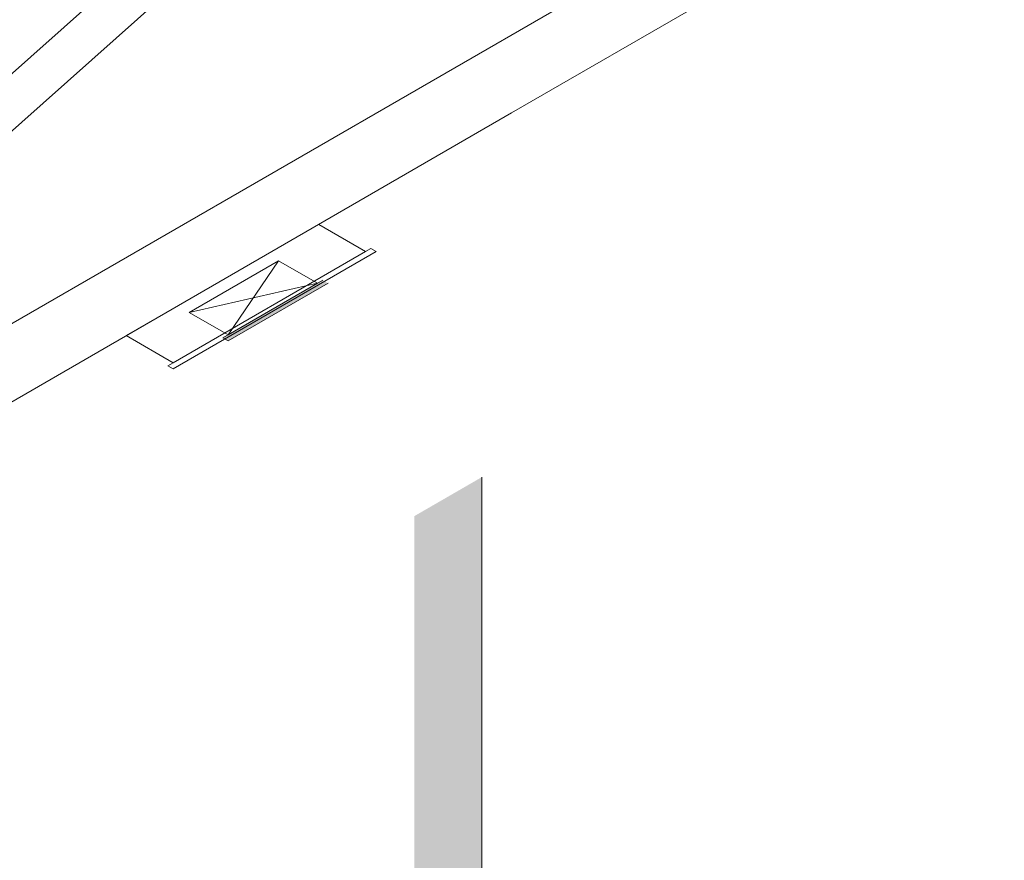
# Model space of a CAD drawing. Header units: millimetres. Extents: x 4480191 to 4481199, y -30324204 to -30323479.
# Tile 89 of 243: x 4480209.66 to 4480216.22, y -30323908.42 to -30323902.83. Entities that reach past the tile are written whole.
import ezdxf

# ---------------------------------------------------------------- set-up
doc = ezdxf.new("R2010")
doc.units = ezdxf.units.MM
for name, color, linetype, lineweight in [('Caixa de passagem', 134, 'Continuous', 20), ('Caixas de passagem', 134, 'Continuous', 5), ('DI-Elementos externos em corte', 9, 'Continuous', 18), ('EL-Condutos ARC (Baixa)', 54, 'Continuous', 25), ('EL-Quadro de distribuição', 251, 'Continuous', 18), ('IFC-Parede padrão-Contorno', 44, 'Continuous', 5)]:
    doc.layers.add(name, color=color, linetype=linetype, lineweight=lineweight)

msp = doc.modelspace()

# ---------------------------------------------------------------- hatches: boundary and pattern name
at = {"layer": 'Caixa de passagem', "linetype": 'Continuous'}
msp.add_hatch(color=134, dxfattribs=at).paths.add_polyline_path([(4480211.0506, -30323904.9695), (4480211.7157, -30323904.5855), (4480211.6811, -30323904.5655), (4480211.0159, -30323904.9495)])
at = {"layer": 'DI-Elementos externos em corte', "linetype": 'Continuous'}
msp.add_hatch(color=51, dxfattribs=at).paths.add_polyline_path([(4480212.7403, -30323905.8749), (4480212.29, -30323906.1349), (4480212.29, -30323911.2651), (4480212.3276, -30323911.6895), (4480212.29, -30323912.8576), (4480212.29, -30323916.9078), (4480212.7403, -30323916.6478)])

# ---------------------------------------------------------------- linework, layer by layer
at = {"layer": 'Caixa de passagem'}
for p, q in [((4480210.7908, -30323904.7795), (4480211.3866, -30323904.4355)), ((4480211.3866, -30323904.4355), (4480211.0506, -30323904.9295)), ((4480211.3866, -30323904.4355), (4480211.6464, -30323904.5855)), ((4480210.7908, -30323904.7795), (4480211.6464, -30323904.5855)), ((4480211.6464, -30323904.5855), (4480211.0506, -30323904.9295)), ((4480211.0506, -30323904.9295), (4480210.7908, -30323904.7795))]:
    msp.add_line(p, q, dxfattribs=at)
at = {"layer": 'Caixas de passagem'}
for p, q in [((4480211.6811, -30323904.5655), (4480211.0159, -30323904.9495)), ((4480211.7157, -30323904.5855), (4480211.0506, -30323904.9695)), ((4480211.0506, -30323904.9695), (4480211.0159, -30323904.9495))]:
    msp.add_line(p, q, dxfattribs=at)
at = {"layer": 'DI-Elementos externos em corte'}
msp.add_line((4480212.7403, -30323911.0051), (4480212.7403, -30323905.8749), dxfattribs=at)
at = {"layer": 'EL-Condutos ARC (Baixa)'}
for p, q in [((4480210.8166, -30323902.1169), (4480206.7519, -30323905.7365)), ((4480206.6469, -30323906.2116), (4480210.8528, -30323902.4662))]:
    msp.add_line(p, q, dxfattribs=at)
at = {"layer": 'EL-Quadro de distribuição'}
for p, q in [((4480210.3724, -30323904.9341), (4480211.6541, -30323904.1941)), ((4480211.6541, -30323904.1941), (4480211.9659, -30323904.3741)), ((4480211.9659, -30323904.3741), (4480210.6842, -30323905.1141)), ((4480212.0352, -30323904.3741), (4480210.6842, -30323905.1541)), ((4480211.9659, -30323904.3741), (4480212.0005, -30323904.3541)), ((4480212.0005, -30323904.3541), (4480212.0352, -30323904.3741)), ((4480210.6842, -30323905.1141), (4480210.3724, -30323904.9341)), ((4480210.6495, -30323905.1341), (4480210.6842, -30323905.1141)), ((4480210.6842, -30323905.1541), (4480210.6495, -30323905.1341))]:
    msp.add_line(p, q, dxfattribs=at)
at = {"layer": 'IFC-Parede padrão-Contorno', "color": 8, "lineweight": 5}
for p, q in [((4480253.38, -30323879.5836), (4480203.1094, -30323908.6074)), ((4480253.38, -30323880.1036), (4480212.9377, -30323903.453)), ((4480212.9377, -30323903.453), (4480203.5597, -30323908.8674))]:
    msp.add_line(p, q, dxfattribs=at)

doc.saveas('drawing.dxf')
